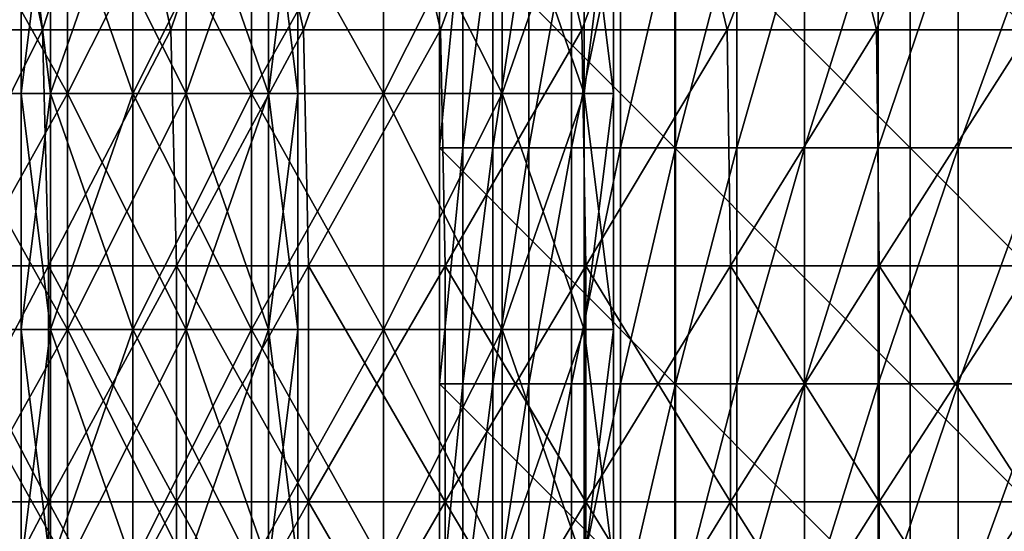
# Model space of a CAD drawing. Header units: inches. Extents: x -4.75 to 4.5, y 0 to 1.88.
# Tile 70 of 256: x -3.01 to -2.68, y 0.99 to 1.17. Entities that reach past the tile are written whole.
import ezdxf

# ---------------------------------------------------------------- set-up
doc = ezdxf.new("R2010")
doc.units = ezdxf.units.IN
doc.header["$LTSCALE"] = 101.851852
doc.header["$MEASUREMENT"] = 0
for name, color, linetype in [('11', 7, 'CONTINUOUS'), ('12', 7, 'CONTINUOUS'), ('20', 7, 'CONTINUOUS'), ('69', 7, 'CONTINUOUS'), ('70', 7, 'CONTINUOUS'), ('71', 7, 'CONTINUOUS'), ('72', 7, 'CONTINUOUS')]:
    doc.layers.add(name, color=color, linetype=linetype)

msp = doc.modelspace()

# ---------------------------------------------------------------- linework, layer by layer
at = {"layer": '11', "color": 13, "linetype": 'Continuous', "true_color": 0xd67263}
for points in [[(-2.86016, 1.12298, 0.32886), (-2.86812, 1.12298, 0.25), (-2.86016, 1.20306, 0.32886), (-2.86016, 1.12298, 0.32886)], [(-2.86812, 1.12298, 0.25), (-2.86812, 1.20306, 0.25), (-2.86016, 1.20306, 0.32886), (-2.86812, 1.12298, 0.25)], [(-2.85002, 1.12298, 0.40747), (-2.86016, 1.12298, 0.32886), (-2.85002, 1.20306, 0.40747), (-2.85002, 1.12298, 0.40747)], [(-2.85002, 1.20306, 0.40747), (-2.86016, 1.12298, 0.32886), (-2.86016, 1.20306, 0.32886), (-2.85002, 1.20306, 0.40747)], [(-2.83772, 1.12298, 0.48578), (-2.85002, 1.12298, 0.40747), (-2.83772, 1.20306, 0.48578), (-2.83772, 1.12298, 0.48578)], [(-2.83772, 1.20306, 0.48578), (-2.85002, 1.12298, 0.40747), (-2.85002, 1.20306, 0.40747), (-2.83772, 1.20306, 0.48578)], [(-2.82327, 1.12298, 0.56371), (-2.83772, 1.12298, 0.48578), (-2.82327, 1.20306, 0.56371), (-2.82327, 1.12298, 0.56371)], [(-2.82327, 1.20306, 0.56371), (-2.83772, 1.12298, 0.48578), (-2.83772, 1.20306, 0.48578), (-2.82327, 1.20306, 0.56371)], [(-2.80668, 1.12298, 0.64122), (-2.82327, 1.12298, 0.56371), (-2.80668, 1.20306, 0.64122), (-2.80668, 1.12298, 0.64122)], [(-2.80668, 1.20306, 0.64122), (-2.82327, 1.12298, 0.56371), (-2.82327, 1.20306, 0.56371), (-2.80668, 1.20306, 0.64122)], [(-2.78797, 1.12298, 0.71824), (-2.80668, 1.12298, 0.64122), (-2.78797, 1.20306, 0.71824), (-2.78797, 1.12298, 0.71824)], [(-2.78797, 1.20306, 0.71824), (-2.80668, 1.12298, 0.64122), (-2.80668, 1.20306, 0.64122), (-2.78797, 1.20306, 0.71824)], [(-2.76714, 1.12298, 0.79472), (-2.78797, 1.12298, 0.71824), (-2.76714, 1.20306, 0.79472), (-2.76714, 1.12298, 0.79472)], [(-2.76714, 1.20306, 0.79472), (-2.78797, 1.12298, 0.71824), (-2.78797, 1.20306, 0.71824), (-2.76714, 1.20306, 0.79472)], [(-2.74421, 1.12298, 0.87059), (-2.76714, 1.12298, 0.79472), (-2.74421, 1.20306, 0.87059), (-2.74421, 1.12298, 0.87059)], [(-2.74421, 1.20306, 0.87059), (-2.76714, 1.12298, 0.79472), (-2.76714, 1.20306, 0.79472), (-2.74421, 1.20306, 0.87059)], [(-2.71921, 1.12298, 0.94581), (-2.74421, 1.12298, 0.87059), (-2.71921, 1.20306, 0.94581), (-2.71921, 1.12298, 0.94581)], [(-2.71921, 1.20306, 0.94581), (-2.74421, 1.12298, 0.87059), (-2.74421, 1.20306, 0.87059), (-2.71921, 1.20306, 0.94581)], [(-2.69214, 1.12298, 1.0203), (-2.71921, 1.12298, 0.94581), (-2.69214, 1.20306, 1.0203), (-2.69214, 1.12298, 1.0203)], [(-2.69214, 1.20306, 1.0203), (-2.71921, 1.12298, 0.94581), (-2.71921, 1.20306, 0.94581), (-2.69214, 1.20306, 1.0203)], [(-2.66303, 1.12298, 1.09403), (-2.69214, 1.12298, 1.0203), (-2.66303, 1.20306, 1.09403), (-2.66303, 1.12298, 1.09403)], [(-2.66303, 1.20306, 1.09403), (-2.69214, 1.12298, 1.0203), (-2.69214, 1.20306, 1.0203), (-2.66303, 1.20306, 1.09403)], [(-2.86016, 1.0429, 0.32886), (-2.86812, 1.0429, 0.25), (-2.86016, 1.12298, 0.32886), (-2.86016, 1.0429, 0.32886)], [(-2.86812, 1.0429, 0.25), (-2.86812, 1.12298, 0.25), (-2.86016, 1.12298, 0.32886), (-2.86812, 1.0429, 0.25)], [(-2.85002, 1.0429, 0.40747), (-2.86016, 1.0429, 0.32886), (-2.85002, 1.12298, 0.40747), (-2.85002, 1.0429, 0.40747)], [(-2.85002, 1.12298, 0.40747), (-2.86016, 1.0429, 0.32886), (-2.86016, 1.12298, 0.32886), (-2.85002, 1.12298, 0.40747)], [(-2.83772, 1.0429, 0.48578), (-2.85002, 1.0429, 0.40747), (-2.83772, 1.12298, 0.48578), (-2.83772, 1.0429, 0.48578)], [(-2.83772, 1.12298, 0.48578), (-2.85002, 1.0429, 0.40747), (-2.85002, 1.12298, 0.40747), (-2.83772, 1.12298, 0.48578)], [(-2.82327, 1.0429, 0.56371), (-2.83772, 1.0429, 0.48578), (-2.82327, 1.12298, 0.56371), (-2.82327, 1.0429, 0.56371)], [(-2.82327, 1.12298, 0.56371), (-2.83772, 1.0429, 0.48578), (-2.83772, 1.12298, 0.48578), (-2.82327, 1.12298, 0.56371)], [(-2.80668, 1.0429, 0.64122), (-2.82327, 1.0429, 0.56371), (-2.80668, 1.12298, 0.64122), (-2.80668, 1.0429, 0.64122)], [(-2.80668, 1.12298, 0.64122), (-2.82327, 1.0429, 0.56371), (-2.82327, 1.12298, 0.56371), (-2.80668, 1.12298, 0.64122)], [(-2.78797, 1.0429, 0.71824), (-2.80668, 1.0429, 0.64122), (-2.78797, 1.12298, 0.71824), (-2.78797, 1.0429, 0.71824)], [(-2.78797, 1.12298, 0.71824), (-2.80668, 1.0429, 0.64122), (-2.80668, 1.12298, 0.64122), (-2.78797, 1.12298, 0.71824)], [(-2.76714, 1.0429, 0.79472), (-2.78797, 1.0429, 0.71824), (-2.76714, 1.12298, 0.79472), (-2.76714, 1.0429, 0.79472)], [(-2.76714, 1.12298, 0.79472), (-2.78797, 1.0429, 0.71824), (-2.78797, 1.12298, 0.71824), (-2.76714, 1.12298, 0.79472)], [(-2.74421, 1.0429, 0.87059), (-2.76714, 1.0429, 0.79472), (-2.74421, 1.12298, 0.87059), (-2.74421, 1.0429, 0.87059)], [(-2.74421, 1.12298, 0.87059), (-2.76714, 1.0429, 0.79472), (-2.76714, 1.12298, 0.79472), (-2.74421, 1.12298, 0.87059)], [(-2.71921, 1.0429, 0.94581), (-2.74421, 1.0429, 0.87059), (-2.71921, 1.12298, 0.94581), (-2.71921, 1.0429, 0.94581)], [(-2.71921, 1.12298, 0.94581), (-2.74421, 1.0429, 0.87059), (-2.74421, 1.12298, 0.87059), (-2.71921, 1.12298, 0.94581)], [(-2.69214, 1.0429, 1.0203), (-2.71921, 1.0429, 0.94581), (-2.69214, 1.12298, 1.0203), (-2.69214, 1.0429, 1.0203)], [(-2.69214, 1.12298, 1.0203), (-2.71921, 1.0429, 0.94581), (-2.71921, 1.12298, 0.94581), (-2.69214, 1.12298, 1.0203)], [(-2.66303, 1.0429, 1.09403), (-2.69214, 1.0429, 1.0203), (-2.66303, 1.12298, 1.09403), (-2.66303, 1.0429, 1.09403)], [(-2.66303, 1.12298, 1.09403), (-2.69214, 1.0429, 1.0203), (-2.69214, 1.12298, 1.0203), (-2.66303, 1.12298, 1.09403)], [(-2.86016, 0.96282, 0.32886), (-2.86812, 0.96282, 0.25), (-2.86016, 1.0429, 0.32886), (-2.86016, 0.96282, 0.32886)], [(-2.86812, 0.96282, 0.25), (-2.86812, 1.0429, 0.25), (-2.86016, 1.0429, 0.32886), (-2.86812, 0.96282, 0.25)], [(-2.85002, 0.96282, 0.40747), (-2.86016, 0.96282, 0.32886), (-2.85002, 1.0429, 0.40747), (-2.85002, 0.96282, 0.40747)], [(-2.85002, 1.0429, 0.40747), (-2.86016, 0.96282, 0.32886), (-2.86016, 1.0429, 0.32886), (-2.85002, 1.0429, 0.40747)], [(-2.83772, 0.96282, 0.48578), (-2.85002, 0.96282, 0.40747), (-2.83772, 1.0429, 0.48578), (-2.83772, 0.96282, 0.48578)], [(-2.83772, 1.0429, 0.48578), (-2.85002, 0.96282, 0.40747), (-2.85002, 1.0429, 0.40747), (-2.83772, 1.0429, 0.48578)], [(-2.82327, 0.96282, 0.56371), (-2.83772, 0.96282, 0.48578), (-2.82327, 1.0429, 0.56371), (-2.82327, 0.96282, 0.56371)], [(-2.82327, 1.0429, 0.56371), (-2.83772, 0.96282, 0.48578), (-2.83772, 1.0429, 0.48578), (-2.82327, 1.0429, 0.56371)], [(-2.80668, 0.96282, 0.64122), (-2.82327, 0.96282, 0.56371), (-2.80668, 1.0429, 0.64122), (-2.80668, 0.96282, 0.64122)], [(-2.80668, 1.0429, 0.64122), (-2.82327, 0.96282, 0.56371), (-2.82327, 1.0429, 0.56371), (-2.80668, 1.0429, 0.64122)], [(-2.78797, 0.96282, 0.71824), (-2.80668, 0.96282, 0.64122), (-2.78797, 1.0429, 0.71824), (-2.78797, 0.96282, 0.71824)], [(-2.78797, 1.0429, 0.71824), (-2.80668, 0.96282, 0.64122), (-2.80668, 1.0429, 0.64122), (-2.78797, 1.0429, 0.71824)], [(-2.76714, 0.96282, 0.79472), (-2.78797, 0.96282, 0.71824), (-2.76714, 1.0429, 0.79472), (-2.76714, 0.96282, 0.79472)], [(-2.76714, 1.0429, 0.79472), (-2.78797, 0.96282, 0.71824), (-2.78797, 1.0429, 0.71824), (-2.76714, 1.0429, 0.79472)], [(-2.74421, 0.96282, 0.87059), (-2.76714, 0.96282, 0.79472), (-2.74421, 1.0429, 0.87059), (-2.74421, 0.96282, 0.87059)], [(-2.74421, 1.0429, 0.87059), (-2.76714, 0.96282, 0.79472), (-2.76714, 1.0429, 0.79472), (-2.74421, 1.0429, 0.87059)], [(-2.71921, 0.96282, 0.94581), (-2.74421, 0.96282, 0.87059), (-2.71921, 1.0429, 0.94581), (-2.71921, 0.96282, 0.94581)], [(-2.71921, 1.0429, 0.94581), (-2.74421, 0.96282, 0.87059), (-2.74421, 1.0429, 0.87059), (-2.71921, 1.0429, 0.94581)], [(-2.69214, 0.96282, 1.0203), (-2.71921, 0.96282, 0.94581), (-2.69214, 1.0429, 1.0203), (-2.69214, 0.96282, 1.0203)], [(-2.69214, 1.0429, 1.0203), (-2.71921, 0.96282, 0.94581), (-2.71921, 1.0429, 0.94581), (-2.69214, 1.0429, 1.0203)], [(-2.66303, 0.96282, 1.09403), (-2.69214, 0.96282, 1.0203), (-2.66303, 1.0429, 1.09403), (-2.66303, 0.96282, 1.09403)], [(-2.66303, 1.0429, 1.09403), (-2.69214, 0.96282, 1.0203), (-2.69214, 1.0429, 1.0203), (-2.66303, 1.0429, 1.09403)]]:
    msp.add_3dface(points, dxfattribs=at)
at = {"layer": '12', "color": 13, "linetype": 'Continuous', "true_color": 0xd67263}
for points in [[(-3.01974, 1.2431, 1.89012), (-3.04488, 1.16302, 1.84936), (-3.00282, 1.16302, 1.91689), (-3.01974, 1.2431, 1.89012)], [(-3.00282, 1.16302, -1.91689), (-3.04488, 1.16302, -1.84935), (-3.01975, 1.2431, -1.89011), (-3.00282, 1.16302, -1.91689)], [(-3.00282, 1.16302, -1.91689), (-3.01975, 1.2431, -1.89011), (-2.97669, 1.2431, -1.95722), (-3.00282, 1.16302, -1.91689)], [(-2.97668, 1.2431, 1.95723), (-3.01974, 1.2431, 1.89012), (-3.00282, 1.16302, 1.91689), (-2.97668, 1.2431, 1.95723)], [(-2.97668, 1.2431, 1.95723), (-3.00282, 1.16302, 1.91689), (-2.95926, 1.16302, 1.98348), (-2.97668, 1.2431, 1.95723)], [(-2.95927, 1.16302, -1.98347), (-3.00282, 1.16302, -1.91689), (-2.97669, 1.2431, -1.95722), (-2.95927, 1.16302, -1.98347)], [(-2.95927, 1.16302, -1.98347), (-2.97669, 1.2431, -1.95722), (-2.93214, 1.2431, -2.02335), (-2.95927, 1.16302, -1.98347)], [(-2.93214, 1.2431, 2.02336), (-2.97668, 1.2431, 1.95723), (-2.95926, 1.16302, 1.98348), (-2.93214, 1.2431, 2.02336)], [(-2.91423, 1.16302, -2.04906), (-2.95927, 1.16302, -1.98347), (-2.93214, 1.2431, -2.02335), (-2.91423, 1.16302, -2.04906)], [(-2.93214, 1.2431, 2.02336), (-2.95926, 1.16302, 1.98348), (-2.91423, 1.16302, 2.04907), (-2.93214, 1.2431, 2.02336)], [(-2.88612, 1.2431, 2.08847), (-2.93214, 1.2431, 2.02336), (-2.91423, 1.16302, 2.04907), (-2.88612, 1.2431, 2.08847)], [(-2.91423, 1.16302, -2.04906), (-2.93214, 1.2431, -2.02335), (-2.88613, 1.2431, -2.08846), (-2.91423, 1.16302, -2.04906)], [(-2.88612, 1.2431, 2.08847), (-2.91423, 1.16302, 2.04907), (-2.86774, 1.16302, 2.11364), (-2.88612, 1.2431, 2.08847)], [(-2.86774, 1.16302, -2.11363), (-2.91423, 1.16302, -2.04906), (-2.88613, 1.2431, -2.08846), (-2.86774, 1.16302, -2.11363)], [(-2.86774, 1.16302, -2.11363), (-2.88613, 1.2431, -2.08846), (-2.83866, 1.2431, -2.15253), (-2.86774, 1.16302, -2.11363)], [(-2.83866, 1.2431, 2.15254), (-2.88612, 1.2431, 2.08847), (-2.86774, 1.16302, 2.11364), (-2.83866, 1.2431, 2.15254)], [(-2.83866, 1.2431, 2.15254), (-2.86774, 1.16302, 2.11364), (-2.81982, 1.16302, 2.17716), (-2.83866, 1.2431, 2.15254)], [(-2.81983, 1.16302, -2.17715), (-2.86774, 1.16302, -2.11363), (-2.83866, 1.2431, -2.15253), (-2.81983, 1.16302, -2.17715)], [(-2.78977, 1.2431, 2.21553), (-2.83866, 1.2431, 2.15254), (-2.81982, 1.16302, 2.17716), (-2.78977, 1.2431, 2.21553)], [(-2.81983, 1.16302, -2.17715), (-2.83866, 1.2431, -2.15253), (-2.78978, 1.2431, -2.21552), (-2.81983, 1.16302, -2.17715)], [(-2.7705, 1.16302, -2.23958), (-2.81983, 1.16302, -2.17715), (-2.78978, 1.2431, -2.21552), (-2.7705, 1.16302, -2.23958)], [(-2.78977, 1.2431, 2.21553), (-2.81982, 1.16302, 2.17716), (-2.7705, 1.16302, 2.23959), (-2.78977, 1.2431, 2.21553)], [(-2.7705, 1.16302, -2.23958), (-2.78978, 1.2431, -2.21552), (-2.7395, 1.2431, -2.2774), (-2.7705, 1.16302, -2.23958)], [(-2.73949, 1.2431, 2.27741), (-2.78977, 1.2431, 2.21553), (-2.7705, 1.16302, 2.23959), (-2.73949, 1.2431, 2.27741)], [(-2.73949, 1.2431, 2.27741), (-2.7705, 1.16302, 2.23959), (-2.71979, 1.16302, 2.3009), (-2.73949, 1.2431, 2.27741)], [(-2.7198, 1.16302, -2.30089), (-2.7705, 1.16302, -2.23958), (-2.7395, 1.2431, -2.2774), (-2.7198, 1.16302, -2.30089)], [(-2.7198, 1.16302, -2.30089), (-2.7395, 1.2431, -2.2774), (-2.68784, 1.2431, -2.33814), (-2.7198, 1.16302, -2.30089)], [(-2.68783, 1.2431, 2.33815), (-2.73949, 1.2431, 2.27741), (-2.71979, 1.16302, 2.3009), (-2.68783, 1.2431, 2.33815)], [(-2.66773, 1.16302, -2.36106), (-2.7198, 1.16302, -2.30089), (-2.68784, 1.2431, -2.33814), (-2.66773, 1.16302, -2.36106)], [(-2.68783, 1.2431, 2.33815), (-2.71979, 1.16302, 2.3009), (-2.66773, 1.16302, 2.36106), (-2.68783, 1.2431, 2.33815)], [(-2.66773, 1.16302, -2.36106), (-2.68784, 1.2431, -2.33814), (-2.63484, 1.2431, -2.39771), (-2.66773, 1.16302, -2.36106)], [(-2.63483, 1.2431, 2.39772), (-2.68783, 1.2431, 2.33815), (-2.66773, 1.16302, 2.36106), (-2.63483, 1.2431, 2.39772)], [(-3.04488, 1.16302, 1.84936), (-3.04268, 1.08294, 1.85296), (-3.00282, 1.16302, 1.91689), (-3.04488, 1.16302, 1.84936)], [(-3.00282, 1.16302, -1.91689), (-3.04268, 1.08294, -1.85296), (-3.04488, 1.16302, -1.84935), (-3.00282, 1.16302, -1.91689)], [(-3.04268, 1.08294, 1.85296), (-3.00076, 1.08294, 1.92011), (-3.00282, 1.16302, 1.91689), (-3.04268, 1.08294, 1.85296)], [(-3.00076, 1.08294, -1.92011), (-3.04268, 1.08294, -1.85296), (-3.00282, 1.16302, -1.91689), (-3.00076, 1.08294, -1.92011)], [(-3.00282, 1.16302, 1.91689), (-3.00076, 1.08294, 1.92011), (-2.95926, 1.16302, 1.98348), (-3.00282, 1.16302, 1.91689)], [(-2.95927, 1.16302, -1.98347), (-3.00076, 1.08294, -1.92011), (-3.00282, 1.16302, -1.91689), (-2.95927, 1.16302, -1.98347)], [(-3.00076, 1.08294, 1.92011), (-2.95736, 1.08294, 1.98632), (-2.95926, 1.16302, 1.98348), (-3.00076, 1.08294, 1.92011)], [(-2.95736, 1.08294, -1.98632), (-3.00076, 1.08294, -1.92011), (-2.95927, 1.16302, -1.98347), (-2.95736, 1.08294, -1.98632)], [(-2.91423, 1.16302, -2.04906), (-2.95736, 1.08294, -1.98632), (-2.95927, 1.16302, -1.98347), (-2.91423, 1.16302, -2.04906)], [(-2.95926, 1.16302, 1.98348), (-2.95736, 1.08294, 1.98632), (-2.91423, 1.16302, 2.04907), (-2.95926, 1.16302, 1.98348)], [(-2.95736, 1.08294, 1.98632), (-2.91249, 1.08294, 2.05154), (-2.91423, 1.16302, 2.04907), (-2.95736, 1.08294, 1.98632)], [(-2.91249, 1.08294, -2.05154), (-2.95736, 1.08294, -1.98632), (-2.91423, 1.16302, -2.04906), (-2.91249, 1.08294, -2.05154)], [(-2.91423, 1.16302, 2.04907), (-2.91249, 1.08294, 2.05154), (-2.86774, 1.16302, 2.11364), (-2.91423, 1.16302, 2.04907)], [(-2.86774, 1.16302, -2.11363), (-2.91249, 1.08294, -2.05154), (-2.91423, 1.16302, -2.04906), (-2.86774, 1.16302, -2.11363)], [(-2.91249, 1.08294, 2.05154), (-2.86619, 1.08294, 2.11575), (-2.86774, 1.16302, 2.11364), (-2.91249, 1.08294, 2.05154)], [(-2.86619, 1.08294, -2.11575), (-2.91249, 1.08294, -2.05154), (-2.86774, 1.16302, -2.11363), (-2.86619, 1.08294, -2.11575)], [(-2.86774, 1.16302, 2.11364), (-2.86619, 1.08294, 2.11575), (-2.81982, 1.16302, 2.17716), (-2.86774, 1.16302, 2.11364)], [(-2.81983, 1.16302, -2.17715), (-2.86619, 1.08294, -2.11575), (-2.86774, 1.16302, -2.11363), (-2.81983, 1.16302, -2.17715)], [(-2.86619, 1.08294, 2.11575), (-2.81847, 1.08294, 2.17891), (-2.81982, 1.16302, 2.17716), (-2.86619, 1.08294, 2.11575)], [(-2.81847, 1.08294, -2.17891), (-2.86619, 1.08294, -2.11575), (-2.81983, 1.16302, -2.17715), (-2.81847, 1.08294, -2.17891)], [(-2.7705, 1.16302, -2.23958), (-2.81847, 1.08294, -2.17891), (-2.81983, 1.16302, -2.17715), (-2.7705, 1.16302, -2.23958)], [(-2.81982, 1.16302, 2.17716), (-2.81847, 1.08294, 2.17891), (-2.7705, 1.16302, 2.23959), (-2.81982, 1.16302, 2.17716)], [(-2.81847, 1.08294, 2.17891), (-2.76936, 1.08294, 2.241), (-2.7705, 1.16302, 2.23959), (-2.81847, 1.08294, 2.17891)], [(-2.76936, 1.08294, -2.241), (-2.81847, 1.08294, -2.17891), (-2.7705, 1.16302, -2.23958), (-2.76936, 1.08294, -2.241)], [(-2.7705, 1.16302, 2.23959), (-2.76936, 1.08294, 2.241), (-2.71979, 1.16302, 2.3009), (-2.7705, 1.16302, 2.23959)], [(-2.7198, 1.16302, -2.30089), (-2.76936, 1.08294, -2.241), (-2.7705, 1.16302, -2.23958), (-2.7198, 1.16302, -2.30089)], [(-2.76936, 1.08294, 2.241), (-2.71888, 1.08294, 2.30198), (-2.71979, 1.16302, 2.3009), (-2.76936, 1.08294, 2.241)], [(-2.71888, 1.08294, -2.30198), (-2.76936, 1.08294, -2.241), (-2.7198, 1.16302, -2.30089), (-2.71888, 1.08294, -2.30198)], [(-2.66773, 1.16302, -2.36106), (-2.71888, 1.08294, -2.30198), (-2.7198, 1.16302, -2.30089), (-2.66773, 1.16302, -2.36106)], [(-2.71979, 1.16302, 2.3009), (-2.71888, 1.08294, 2.30198), (-2.66773, 1.16302, 2.36106), (-2.71979, 1.16302, 2.3009)], [(-2.71888, 1.08294, 2.30198), (-2.66706, 1.08294, 2.36182), (-2.66773, 1.16302, 2.36106), (-2.71888, 1.08294, 2.30198)], [(-2.66706, 1.08294, -2.36182), (-2.71888, 1.08294, -2.30198), (-2.66773, 1.16302, -2.36106), (-2.66706, 1.08294, -2.36182)], [(-3.00076, 1.08294, 1.92011), (-3.04268, 1.08294, 1.85296), (-3.00076, 1.00286, 1.92011), (-3.00076, 1.08294, 1.92011)], [(-3.00076, 1.00286, 1.92011), (-3.04268, 1.08294, 1.85296), (-3.04268, 1.00286, 1.85296), (-3.00076, 1.00286, 1.92011)], [(-3.00076, 1.00286, -1.92011), (-3.04268, 1.00286, -1.85296), (-3.00076, 1.08294, -1.92011), (-3.00076, 1.00286, -1.92011)], [(-3.00076, 1.08294, -1.92011), (-3.04268, 1.00286, -1.85296), (-3.04268, 1.08294, -1.85296), (-3.00076, 1.08294, -1.92011)], [(-2.95736, 1.08294, 1.98632), (-3.00076, 1.08294, 1.92011), (-2.95736, 1.00286, 1.98632), (-2.95736, 1.08294, 1.98632)], [(-2.95736, 1.00286, 1.98632), (-3.00076, 1.08294, 1.92011), (-3.00076, 1.00286, 1.92011), (-2.95736, 1.00286, 1.98632)], [(-2.95736, 1.00286, -1.98632), (-3.00076, 1.00286, -1.92011), (-2.95736, 1.08294, -1.98632), (-2.95736, 1.00286, -1.98632)], [(-2.95736, 1.08294, -1.98632), (-3.00076, 1.00286, -1.92011), (-3.00076, 1.08294, -1.92011), (-2.95736, 1.08294, -1.98632)], [(-2.91249, 1.08294, 2.05154), (-2.95736, 1.08294, 1.98632), (-2.91249, 1.00286, 2.05154), (-2.91249, 1.08294, 2.05154)], [(-2.91249, 1.00286, 2.05154), (-2.95736, 1.08294, 1.98632), (-2.95736, 1.00286, 1.98632), (-2.91249, 1.00286, 2.05154)], [(-2.91249, 1.00286, -2.05154), (-2.95736, 1.00286, -1.98632), (-2.91249, 1.08294, -2.05154), (-2.91249, 1.00286, -2.05154)], [(-2.91249, 1.08294, -2.05154), (-2.95736, 1.00286, -1.98632), (-2.95736, 1.08294, -1.98632), (-2.91249, 1.08294, -2.05154)], [(-2.86619, 1.08294, 2.11575), (-2.91249, 1.08294, 2.05154), (-2.86619, 1.00286, 2.11575), (-2.86619, 1.08294, 2.11575)], [(-2.86619, 1.00286, 2.11575), (-2.91249, 1.08294, 2.05154), (-2.91249, 1.00286, 2.05154), (-2.86619, 1.00286, 2.11575)], [(-2.86619, 1.00286, -2.11575), (-2.91249, 1.00286, -2.05154), (-2.86619, 1.08294, -2.11575), (-2.86619, 1.00286, -2.11575)], [(-2.86619, 1.08294, -2.11575), (-2.91249, 1.00286, -2.05154), (-2.91249, 1.08294, -2.05154), (-2.86619, 1.08294, -2.11575)], [(-2.81847, 1.08294, 2.17891), (-2.86619, 1.08294, 2.11575), (-2.81847, 1.00286, 2.17891), (-2.81847, 1.08294, 2.17891)], [(-2.81847, 1.00286, 2.17891), (-2.86619, 1.08294, 2.11575), (-2.86619, 1.00286, 2.11575), (-2.81847, 1.00286, 2.17891)], [(-2.81847, 1.00286, -2.17891), (-2.86619, 1.00286, -2.11575), (-2.81847, 1.08294, -2.17891), (-2.81847, 1.00286, -2.17891)], [(-2.81847, 1.08294, -2.17891), (-2.86619, 1.00286, -2.11575), (-2.86619, 1.08294, -2.11575), (-2.81847, 1.08294, -2.17891)], [(-2.76936, 1.08294, 2.241), (-2.81847, 1.08294, 2.17891), (-2.76936, 1.00286, 2.241), (-2.76936, 1.08294, 2.241)], [(-2.76936, 1.00286, 2.241), (-2.81847, 1.08294, 2.17891), (-2.81847, 1.00286, 2.17891), (-2.76936, 1.00286, 2.241)], [(-2.76936, 1.00286, -2.241), (-2.81847, 1.00286, -2.17891), (-2.76936, 1.08294, -2.241), (-2.76936, 1.00286, -2.241)], [(-2.76936, 1.08294, -2.241), (-2.81847, 1.00286, -2.17891), (-2.81847, 1.08294, -2.17891), (-2.76936, 1.08294, -2.241)], [(-2.71888, 1.08294, 2.30198), (-2.76936, 1.08294, 2.241), (-2.71888, 1.00286, 2.30198), (-2.71888, 1.08294, 2.30198)], [(-2.71888, 1.00286, 2.30198), (-2.76936, 1.08294, 2.241), (-2.76936, 1.00286, 2.241), (-2.71888, 1.00286, 2.30198)], [(-2.71888, 1.00286, -2.30198), (-2.76936, 1.00286, -2.241), (-2.71888, 1.08294, -2.30198), (-2.71888, 1.00286, -2.30198)], [(-2.71888, 1.08294, -2.30198), (-2.76936, 1.00286, -2.241), (-2.76936, 1.08294, -2.241), (-2.71888, 1.08294, -2.30198)], [(-2.66706, 1.08294, 2.36182), (-2.71888, 1.08294, 2.30198), (-2.66706, 1.00286, 2.36182), (-2.66706, 1.08294, 2.36182)], [(-2.66706, 1.00286, 2.36182), (-2.71888, 1.08294, 2.30198), (-2.71888, 1.00286, 2.30198), (-2.66706, 1.00286, 2.36182)], [(-2.66706, 1.00286, -2.36182), (-2.71888, 1.00286, -2.30198), (-2.66706, 1.08294, -2.36182), (-2.66706, 1.00286, -2.36182)], [(-2.66706, 1.08294, -2.36182), (-2.71888, 1.00286, -2.30198), (-2.71888, 1.08294, -2.30198), (-2.66706, 1.08294, -2.36182)], [(-3.00076, 1.00286, 1.92011), (-3.04268, 1.00286, 1.85296), (-3.00076, 0.92278, 1.92011), (-3.00076, 1.00286, 1.92011)], [(-3.00076, 0.92278, 1.92011), (-3.04268, 1.00286, 1.85296), (-3.04268, 0.92278, 1.85296), (-3.00076, 0.92278, 1.92011)], [(-3.00076, 0.92278, -1.92011), (-3.04268, 0.92278, -1.85296), (-3.00076, 1.00286, -1.92011), (-3.00076, 0.92278, -1.92011)], [(-3.00076, 1.00286, -1.92011), (-3.04268, 0.92278, -1.85296), (-3.04268, 1.00286, -1.85296), (-3.00076, 1.00286, -1.92011)], [(-2.95736, 1.00286, 1.98632), (-3.00076, 1.00286, 1.92011), (-2.95736, 0.92278, 1.98632), (-2.95736, 1.00286, 1.98632)], [(-2.95736, 0.92278, 1.98632), (-3.00076, 1.00286, 1.92011), (-3.00076, 0.92278, 1.92011), (-2.95736, 0.92278, 1.98632)], [(-2.95736, 0.92278, -1.98632), (-3.00076, 0.92278, -1.92011), (-2.95736, 1.00286, -1.98632), (-2.95736, 0.92278, -1.98632)], [(-2.95736, 1.00286, -1.98632), (-3.00076, 0.92278, -1.92011), (-3.00076, 1.00286, -1.92011), (-2.95736, 1.00286, -1.98632)], [(-2.91249, 1.00286, 2.05154), (-2.95736, 1.00286, 1.98632), (-2.91249, 0.92278, 2.05154), (-2.91249, 1.00286, 2.05154)], [(-2.91249, 0.92278, 2.05154), (-2.95736, 1.00286, 1.98632), (-2.95736, 0.92278, 1.98632), (-2.91249, 0.92278, 2.05154)], [(-2.91249, 0.92278, -2.05154), (-2.95736, 0.92278, -1.98632), (-2.91249, 1.00286, -2.05154), (-2.91249, 0.92278, -2.05154)], [(-2.91249, 1.00286, -2.05154), (-2.95736, 0.92278, -1.98632), (-2.95736, 1.00286, -1.98632), (-2.91249, 1.00286, -2.05154)], [(-2.86619, 1.00286, 2.11575), (-2.91249, 1.00286, 2.05154), (-2.86619, 0.92278, 2.11575), (-2.86619, 1.00286, 2.11575)], [(-2.86619, 0.92278, 2.11575), (-2.91249, 1.00286, 2.05154), (-2.91249, 0.92278, 2.05154), (-2.86619, 0.92278, 2.11575)], [(-2.86619, 0.92278, -2.11575), (-2.91249, 0.92278, -2.05154), (-2.86619, 1.00286, -2.11575), (-2.86619, 0.92278, -2.11575)], [(-2.86619, 1.00286, -2.11575), (-2.91249, 0.92278, -2.05154), (-2.91249, 1.00286, -2.05154), (-2.86619, 1.00286, -2.11575)], [(-2.81847, 1.00286, 2.17891), (-2.86619, 1.00286, 2.11575), (-2.81847, 0.92278, 2.17891), (-2.81847, 1.00286, 2.17891)], [(-2.81847, 0.92278, 2.17891), (-2.86619, 1.00286, 2.11575), (-2.86619, 0.92278, 2.11575), (-2.81847, 0.92278, 2.17891)], [(-2.81847, 0.92278, -2.17891), (-2.86619, 0.92278, -2.11575), (-2.81847, 1.00286, -2.17891), (-2.81847, 0.92278, -2.17891)], [(-2.81847, 1.00286, -2.17891), (-2.86619, 0.92278, -2.11575), (-2.86619, 1.00286, -2.11575), (-2.81847, 1.00286, -2.17891)], [(-2.76936, 1.00286, 2.241), (-2.81847, 1.00286, 2.17891), (-2.76936, 0.92278, 2.241), (-2.76936, 1.00286, 2.241)], [(-2.76936, 0.92278, 2.241), (-2.81847, 1.00286, 2.17891), (-2.81847, 0.92278, 2.17891), (-2.76936, 0.92278, 2.241)], [(-2.76936, 0.92278, -2.241), (-2.81847, 0.92278, -2.17891), (-2.76936, 1.00286, -2.241), (-2.76936, 0.92278, -2.241)], [(-2.76936, 1.00286, -2.241), (-2.81847, 0.92278, -2.17891), (-2.81847, 1.00286, -2.17891), (-2.76936, 1.00286, -2.241)], [(-2.71888, 1.00286, 2.30198), (-2.76936, 1.00286, 2.241), (-2.71888, 0.92278, 2.30198), (-2.71888, 1.00286, 2.30198)], [(-2.71888, 0.92278, 2.30198), (-2.76936, 1.00286, 2.241), (-2.76936, 0.92278, 2.241), (-2.71888, 0.92278, 2.30198)], [(-2.71888, 0.92278, -2.30198), (-2.76936, 0.92278, -2.241), (-2.71888, 1.00286, -2.30198), (-2.71888, 0.92278, -2.30198)], [(-2.71888, 1.00286, -2.30198), (-2.76936, 0.92278, -2.241), (-2.76936, 1.00286, -2.241), (-2.71888, 1.00286, -2.30198)], [(-2.66706, 1.00286, 2.36182), (-2.71888, 1.00286, 2.30198), (-2.66706, 0.92278, 2.36182), (-2.66706, 1.00286, 2.36182)], [(-2.66706, 0.92278, 2.36182), (-2.71888, 1.00286, 2.30198), (-2.71888, 0.92278, 2.30198), (-2.66706, 0.92278, 2.36182)], [(-2.66706, 0.92278, -2.36182), (-2.71888, 0.92278, -2.30198), (-2.66706, 1.00286, -2.36182), (-2.66706, 0.92278, -2.36182)], [(-2.66706, 1.00286, -2.36182), (-2.71888, 0.92278, -2.30198), (-2.71888, 1.00286, -2.30198), (-2.66706, 1.00286, -2.36182)]]:
    msp.add_3dface(points, dxfattribs=at)
at = {"layer": '20', "color": 13, "linetype": 'Continuous', "true_color": 0xd67263}
for points in [[(-2.86812, 1.20306, 0.25), (-2.86812, 1.12298, 0.25), (-2.78827, 1.12298, 0.25), (-2.86812, 1.20306, 0.25)], [(-2.86812, 1.20306, 0.25), (-2.78827, 1.12298, 0.25), (-2.78827, 1.20306, 0.25), (-2.86812, 1.20306, 0.25)], [(-2.78827, 1.12298, 0.25), (-2.70842, 1.12298, 0.25), (-2.78827, 1.20306, 0.25), (-2.78827, 1.12298, 0.25)], [(-2.78827, 1.20306, 0.25), (-2.70842, 1.12298, 0.25), (-2.70842, 1.20306, 0.25), (-2.78827, 1.20306, 0.25)], [(-2.70842, 1.12298, 0.25), (-2.62857, 1.12298, 0.25), (-2.70842, 1.20306, 0.25), (-2.70842, 1.12298, 0.25)], [(-2.70842, 1.20306, 0.25), (-2.62857, 1.12298, 0.25), (-2.62857, 1.20306, 0.25), (-2.70842, 1.20306, 0.25)], [(-2.86812, 1.12298, 0.25), (-2.86812, 1.0429, 0.25), (-2.78827, 1.0429, 0.25), (-2.86812, 1.12298, 0.25)], [(-2.86812, 1.12298, 0.25), (-2.78827, 1.0429, 0.25), (-2.78827, 1.12298, 0.25), (-2.86812, 1.12298, 0.25)], [(-2.78827, 1.0429, 0.25), (-2.70842, 1.0429, 0.25), (-2.78827, 1.12298, 0.25), (-2.78827, 1.0429, 0.25)], [(-2.78827, 1.12298, 0.25), (-2.70842, 1.0429, 0.25), (-2.70842, 1.12298, 0.25), (-2.78827, 1.12298, 0.25)], [(-2.70842, 1.0429, 0.25), (-2.62857, 1.0429, 0.25), (-2.70842, 1.12298, 0.25), (-2.70842, 1.0429, 0.25)], [(-2.70842, 1.12298, 0.25), (-2.62857, 1.0429, 0.25), (-2.62857, 1.12298, 0.25), (-2.70842, 1.12298, 0.25)], [(-2.86812, 1.0429, 0.25), (-2.86812, 0.96282, 0.25), (-2.78827, 0.96282, 0.25), (-2.86812, 1.0429, 0.25)], [(-2.86812, 1.0429, 0.25), (-2.78827, 0.96282, 0.25), (-2.78827, 1.0429, 0.25), (-2.86812, 1.0429, 0.25)], [(-2.78827, 0.96282, 0.25), (-2.70842, 0.96282, 0.25), (-2.78827, 1.0429, 0.25), (-2.78827, 0.96282, 0.25)], [(-2.78827, 1.0429, 0.25), (-2.70842, 0.96282, 0.25), (-2.70842, 1.0429, 0.25), (-2.78827, 1.0429, 0.25)], [(-2.70842, 0.96282, 0.25), (-2.62857, 0.96282, 0.25), (-2.70842, 1.0429, 0.25), (-2.70842, 0.96282, 0.25)], [(-2.70842, 1.0429, 0.25), (-2.62857, 0.96282, 0.25), (-2.62857, 1.0429, 0.25), (-2.70842, 1.0429, 0.25)]]:
    msp.add_3dface(points, dxfattribs=at)
at = {"layer": '69', "color": 13, "linetype": 'Continuous', "true_color": 0xd67263}
for points in [[(-3.00004, 1.22148, 1.31311), (-3.00999, 1.22148, 1.35672), (-3.00004, 1.1414, 1.31311), (-3.00004, 1.22148, 1.31311)], [(-3.00004, 1.1414, 1.31311), (-3.00999, 1.22148, 1.35672), (-3.00999, 1.1414, 1.35672), (-3.00004, 1.1414, 1.31311)], [(-2.97215, 1.22148, 1.27814), (-3.00004, 1.22148, 1.31311), (-2.97215, 1.1414, 1.27814), (-2.97215, 1.22148, 1.27814)], [(-2.97215, 1.1414, 1.27814), (-3.00004, 1.22148, 1.31311), (-3.00004, 1.1414, 1.31311), (-2.97215, 1.1414, 1.27814)], [(-2.93185, 1.22148, 1.25874), (-2.97215, 1.22148, 1.27814), (-2.93185, 1.1414, 1.25874), (-2.93185, 1.22148, 1.25874)], [(-2.93185, 1.1414, 1.25874), (-2.97215, 1.22148, 1.27814), (-2.97215, 1.1414, 1.27814), (-2.93185, 1.1414, 1.25874)], [(-2.88712, 1.22148, 1.25874), (-2.93185, 1.22148, 1.25874), (-2.88712, 1.1414, 1.25874), (-2.88712, 1.22148, 1.25874)], [(-2.88712, 1.1414, 1.25874), (-2.93185, 1.22148, 1.25874), (-2.93185, 1.1414, 1.25874), (-2.88712, 1.1414, 1.25874)], [(-2.84683, 1.22148, 1.27814), (-2.88712, 1.22148, 1.25874), (-2.84683, 1.1414, 1.27814), (-2.84683, 1.22148, 1.27814)], [(-2.84683, 1.1414, 1.27814), (-2.88712, 1.22148, 1.25874), (-2.88712, 1.1414, 1.25874), (-2.84683, 1.1414, 1.27814)], [(-2.81894, 1.22148, 1.31311), (-2.84683, 1.22148, 1.27814), (-2.81894, 1.1414, 1.31311), (-2.81894, 1.22148, 1.31311)], [(-2.81894, 1.1414, 1.31311), (-2.84683, 1.22148, 1.27814), (-2.84683, 1.1414, 1.27814), (-2.81894, 1.1414, 1.31311)], [(-2.80899, 1.22148, 1.35672), (-2.81894, 1.22148, 1.31311), (-2.80899, 1.1414, 1.35672), (-2.80899, 1.22148, 1.35672)], [(-2.80899, 1.1414, 1.35672), (-2.81894, 1.22148, 1.31311), (-2.81894, 1.1414, 1.31311), (-2.80899, 1.1414, 1.35672)], [(-3.00004, 1.1414, 1.31311), (-3.00999, 1.1414, 1.35672), (-3.00004, 1.06132, 1.31311), (-3.00004, 1.1414, 1.31311)], [(-3.00004, 1.06132, 1.31311), (-3.00999, 1.1414, 1.35672), (-3.00999, 1.06132, 1.35672), (-3.00004, 1.06132, 1.31311)], [(-2.97215, 1.1414, 1.27814), (-3.00004, 1.1414, 1.31311), (-2.97215, 1.06132, 1.27814), (-2.97215, 1.1414, 1.27814)], [(-2.97215, 1.06132, 1.27814), (-3.00004, 1.1414, 1.31311), (-3.00004, 1.06132, 1.31311), (-2.97215, 1.06132, 1.27814)], [(-2.93185, 1.1414, 1.25874), (-2.97215, 1.1414, 1.27814), (-2.93185, 1.06132, 1.25874), (-2.93185, 1.1414, 1.25874)], [(-2.93185, 1.06132, 1.25874), (-2.97215, 1.1414, 1.27814), (-2.97215, 1.06132, 1.27814), (-2.93185, 1.06132, 1.25874)], [(-2.88712, 1.1414, 1.25874), (-2.93185, 1.1414, 1.25874), (-2.88712, 1.06132, 1.25874), (-2.88712, 1.1414, 1.25874)], [(-2.88712, 1.06132, 1.25874), (-2.93185, 1.1414, 1.25874), (-2.93185, 1.06132, 1.25874), (-2.88712, 1.06132, 1.25874)], [(-2.84683, 1.1414, 1.27814), (-2.88712, 1.1414, 1.25874), (-2.84683, 1.06132, 1.27814), (-2.84683, 1.1414, 1.27814)], [(-2.84683, 1.06132, 1.27814), (-2.88712, 1.1414, 1.25874), (-2.88712, 1.06132, 1.25874), (-2.84683, 1.06132, 1.27814)], [(-2.81894, 1.1414, 1.31311), (-2.84683, 1.1414, 1.27814), (-2.81894, 1.06132, 1.31311), (-2.81894, 1.1414, 1.31311)], [(-2.81894, 1.06132, 1.31311), (-2.84683, 1.1414, 1.27814), (-2.84683, 1.06132, 1.27814), (-2.81894, 1.06132, 1.31311)], [(-2.80899, 1.1414, 1.35672), (-2.81894, 1.1414, 1.31311), (-2.80899, 1.06132, 1.35672), (-2.80899, 1.1414, 1.35672)], [(-2.80899, 1.06132, 1.35672), (-2.81894, 1.1414, 1.31311), (-2.81894, 1.06132, 1.31311), (-2.80899, 1.06132, 1.35672)], [(-3.00004, 1.06132, 1.31311), (-3.00999, 1.06132, 1.35672), (-3.00004, 0.98124, 1.31311), (-3.00004, 1.06132, 1.31311)], [(-3.00004, 0.98124, 1.31311), (-3.00999, 1.06132, 1.35672), (-3.00999, 0.98124, 1.35672), (-3.00004, 0.98124, 1.31311)], [(-2.97215, 1.06132, 1.27814), (-3.00004, 1.06132, 1.31311), (-2.97215, 0.98124, 1.27814), (-2.97215, 1.06132, 1.27814)], [(-2.97215, 0.98124, 1.27814), (-3.00004, 1.06132, 1.31311), (-3.00004, 0.98124, 1.31311), (-2.97215, 0.98124, 1.27814)], [(-2.93185, 1.06132, 1.25874), (-2.97215, 1.06132, 1.27814), (-2.93185, 0.98124, 1.25874), (-2.93185, 1.06132, 1.25874)], [(-2.93185, 0.98124, 1.25874), (-2.97215, 1.06132, 1.27814), (-2.97215, 0.98124, 1.27814), (-2.93185, 0.98124, 1.25874)], [(-2.88712, 1.06132, 1.25874), (-2.93185, 1.06132, 1.25874), (-2.88712, 0.98124, 1.25874), (-2.88712, 1.06132, 1.25874)], [(-2.88712, 0.98124, 1.25874), (-2.93185, 1.06132, 1.25874), (-2.93185, 0.98124, 1.25874), (-2.88712, 0.98124, 1.25874)], [(-2.84683, 1.06132, 1.27814), (-2.88712, 1.06132, 1.25874), (-2.84683, 0.98124, 1.27814), (-2.84683, 1.06132, 1.27814)], [(-2.84683, 0.98124, 1.27814), (-2.88712, 1.06132, 1.25874), (-2.88712, 0.98124, 1.25874), (-2.84683, 0.98124, 1.27814)], [(-2.81894, 1.06132, 1.31311), (-2.84683, 1.06132, 1.27814), (-2.81894, 0.98124, 1.31311), (-2.81894, 1.06132, 1.31311)], [(-2.81894, 0.98124, 1.31311), (-2.84683, 1.06132, 1.27814), (-2.84683, 0.98124, 1.27814), (-2.81894, 0.98124, 1.31311)], [(-2.80899, 1.06132, 1.35672), (-2.81894, 1.06132, 1.31311), (-2.80899, 0.98124, 1.35672), (-2.80899, 1.06132, 1.35672)], [(-2.80899, 0.98124, 1.35672), (-2.81894, 1.06132, 1.31311), (-2.81894, 0.98124, 1.31311), (-2.80899, 0.98124, 1.35672)]]:
    msp.add_3dface(points, dxfattribs=at)
at = {"layer": '70', "color": 13, "linetype": 'Continuous', "true_color": 0xd67263}
for points in [[(-3.00999, 1.1414, 1.35672), (-3.00999, 1.22148, 1.35672), (-3.00004, 1.22148, 1.40032), (-3.00999, 1.1414, 1.35672)], [(-3.00999, 1.1414, 1.35672), (-3.00004, 1.22148, 1.40032), (-3.00004, 1.1414, 1.40032), (-3.00999, 1.1414, 1.35672)], [(-3.00004, 1.22148, 1.40032), (-2.97215, 1.22148, 1.43529), (-3.00004, 1.1414, 1.40032), (-3.00004, 1.22148, 1.40032)], [(-3.00004, 1.1414, 1.40032), (-2.97215, 1.22148, 1.43529), (-2.97215, 1.1414, 1.43529), (-3.00004, 1.1414, 1.40032)], [(-2.97215, 1.22148, 1.43529), (-2.93185, 1.22148, 1.4547), (-2.97215, 1.1414, 1.43529), (-2.97215, 1.22148, 1.43529)], [(-2.97215, 1.1414, 1.43529), (-2.93185, 1.22148, 1.4547), (-2.93185, 1.1414, 1.4547), (-2.97215, 1.1414, 1.43529)], [(-2.93185, 1.22148, 1.4547), (-2.88712, 1.22148, 1.4547), (-2.93185, 1.1414, 1.4547), (-2.93185, 1.22148, 1.4547)], [(-2.93185, 1.1414, 1.4547), (-2.88712, 1.22148, 1.4547), (-2.88712, 1.1414, 1.4547), (-2.93185, 1.1414, 1.4547)], [(-2.88712, 1.22148, 1.4547), (-2.84683, 1.22148, 1.43529), (-2.88712, 1.1414, 1.4547), (-2.88712, 1.22148, 1.4547)], [(-2.88712, 1.1414, 1.4547), (-2.84683, 1.22148, 1.43529), (-2.84683, 1.1414, 1.43529), (-2.88712, 1.1414, 1.4547)], [(-2.84683, 1.22148, 1.43529), (-2.81894, 1.22148, 1.40032), (-2.84683, 1.1414, 1.43529), (-2.84683, 1.22148, 1.43529)], [(-2.84683, 1.1414, 1.43529), (-2.81894, 1.22148, 1.40032), (-2.81894, 1.1414, 1.40032), (-2.84683, 1.1414, 1.43529)], [(-2.80899, 1.22148, 1.35672), (-2.80899, 1.1414, 1.35672), (-2.81894, 1.1414, 1.40032), (-2.80899, 1.22148, 1.35672)], [(-2.81894, 1.22148, 1.40032), (-2.80899, 1.22148, 1.35672), (-2.81894, 1.1414, 1.40032), (-2.81894, 1.22148, 1.40032)], [(-3.00999, 1.06132, 1.35672), (-3.00999, 1.1414, 1.35672), (-3.00004, 1.1414, 1.40032), (-3.00999, 1.06132, 1.35672)], [(-3.00999, 1.06132, 1.35672), (-3.00004, 1.1414, 1.40032), (-3.00004, 1.06132, 1.40032), (-3.00999, 1.06132, 1.35672)], [(-3.00004, 1.1414, 1.40032), (-2.97215, 1.1414, 1.43529), (-3.00004, 1.06132, 1.40032), (-3.00004, 1.1414, 1.40032)], [(-3.00004, 1.06132, 1.40032), (-2.97215, 1.1414, 1.43529), (-2.97215, 1.06132, 1.43529), (-3.00004, 1.06132, 1.40032)], [(-2.97215, 1.1414, 1.43529), (-2.93185, 1.1414, 1.4547), (-2.97215, 1.06132, 1.43529), (-2.97215, 1.1414, 1.43529)], [(-2.97215, 1.06132, 1.43529), (-2.93185, 1.1414, 1.4547), (-2.93185, 1.06132, 1.4547), (-2.97215, 1.06132, 1.43529)], [(-2.93185, 1.1414, 1.4547), (-2.88712, 1.1414, 1.4547), (-2.93185, 1.06132, 1.4547), (-2.93185, 1.1414, 1.4547)], [(-2.93185, 1.06132, 1.4547), (-2.88712, 1.1414, 1.4547), (-2.88712, 1.06132, 1.4547), (-2.93185, 1.06132, 1.4547)], [(-2.88712, 1.1414, 1.4547), (-2.84683, 1.1414, 1.43529), (-2.88712, 1.06132, 1.4547), (-2.88712, 1.1414, 1.4547)], [(-2.88712, 1.06132, 1.4547), (-2.84683, 1.1414, 1.43529), (-2.84683, 1.06132, 1.43529), (-2.88712, 1.06132, 1.4547)], [(-2.84683, 1.1414, 1.43529), (-2.81894, 1.1414, 1.40032), (-2.84683, 1.06132, 1.43529), (-2.84683, 1.1414, 1.43529)], [(-2.84683, 1.06132, 1.43529), (-2.81894, 1.1414, 1.40032), (-2.81894, 1.06132, 1.40032), (-2.84683, 1.06132, 1.43529)], [(-2.80899, 1.1414, 1.35672), (-2.80899, 1.06132, 1.35672), (-2.81894, 1.06132, 1.40032), (-2.80899, 1.1414, 1.35672)], [(-2.81894, 1.1414, 1.40032), (-2.80899, 1.1414, 1.35672), (-2.81894, 1.06132, 1.40032), (-2.81894, 1.1414, 1.40032)], [(-3.00999, 0.98124, 1.35672), (-3.00999, 1.06132, 1.35672), (-3.00004, 1.06132, 1.40032), (-3.00999, 0.98124, 1.35672)], [(-3.00999, 0.98124, 1.35672), (-3.00004, 1.06132, 1.40032), (-3.00004, 0.98124, 1.40032), (-3.00999, 0.98124, 1.35672)], [(-3.00004, 1.06132, 1.40032), (-2.97215, 1.06132, 1.43529), (-3.00004, 0.98124, 1.40032), (-3.00004, 1.06132, 1.40032)], [(-3.00004, 0.98124, 1.40032), (-2.97215, 1.06132, 1.43529), (-2.97215, 0.98124, 1.43529), (-3.00004, 0.98124, 1.40032)], [(-2.97215, 1.06132, 1.43529), (-2.93185, 1.06132, 1.4547), (-2.97215, 0.98124, 1.43529), (-2.97215, 1.06132, 1.43529)], [(-2.97215, 0.98124, 1.43529), (-2.93185, 1.06132, 1.4547), (-2.93185, 0.98124, 1.4547), (-2.97215, 0.98124, 1.43529)], [(-2.93185, 1.06132, 1.4547), (-2.88712, 1.06132, 1.4547), (-2.93185, 0.98124, 1.4547), (-2.93185, 1.06132, 1.4547)], [(-2.93185, 0.98124, 1.4547), (-2.88712, 1.06132, 1.4547), (-2.88712, 0.98124, 1.4547), (-2.93185, 0.98124, 1.4547)], [(-2.88712, 1.06132, 1.4547), (-2.84683, 1.06132, 1.43529), (-2.88712, 0.98124, 1.4547), (-2.88712, 1.06132, 1.4547)], [(-2.88712, 0.98124, 1.4547), (-2.84683, 1.06132, 1.43529), (-2.84683, 0.98124, 1.43529), (-2.88712, 0.98124, 1.4547)], [(-2.84683, 1.06132, 1.43529), (-2.81894, 1.06132, 1.40032), (-2.84683, 0.98124, 1.43529), (-2.84683, 1.06132, 1.43529)], [(-2.84683, 0.98124, 1.43529), (-2.81894, 1.06132, 1.40032), (-2.81894, 0.98124, 1.40032), (-2.84683, 0.98124, 1.43529)], [(-2.80899, 1.06132, 1.35672), (-2.80899, 0.98124, 1.35672), (-2.81894, 0.98124, 1.40032), (-2.80899, 1.06132, 1.35672)], [(-2.81894, 1.06132, 1.40032), (-2.80899, 1.06132, 1.35672), (-2.81894, 0.98124, 1.40032), (-2.81894, 1.06132, 1.40032)]]:
    msp.add_3dface(points, dxfattribs=at)
at = {"layer": '71', "color": 13, "linetype": 'Continuous', "true_color": 0xd67263}
for points in [[(-2.9943, 1.22148, -1.19596), (-3.03903, 1.22148, -1.19596), (-2.9943, 1.1414, -1.19596), (-2.9943, 1.22148, -1.19596)], [(-2.9943, 1.1414, -1.19596), (-3.03903, 1.22148, -1.19596), (-3.03903, 1.1414, -1.19596), (-2.9943, 1.1414, -1.19596)], [(-2.954, 1.22148, -1.17655), (-2.9943, 1.22148, -1.19596), (-2.954, 1.1414, -1.17655), (-2.954, 1.22148, -1.17655)], [(-2.954, 1.1414, -1.17655), (-2.9943, 1.22148, -1.19596), (-2.9943, 1.1414, -1.19596), (-2.954, 1.1414, -1.17655)], [(-2.92611, 1.22148, -1.14158), (-2.954, 1.22148, -1.17655), (-2.92611, 1.1414, -1.14158), (-2.92611, 1.22148, -1.14158)], [(-2.92611, 1.1414, -1.14158), (-2.954, 1.22148, -1.17655), (-2.954, 1.1414, -1.17655), (-2.92611, 1.1414, -1.14158)], [(-2.91616, 1.22148, -1.09798), (-2.92611, 1.22148, -1.14158), (-2.91616, 1.1414, -1.09798), (-2.91616, 1.22148, -1.09798)], [(-2.91616, 1.1414, -1.09798), (-2.92611, 1.22148, -1.14158), (-2.92611, 1.1414, -1.14158), (-2.91616, 1.1414, -1.09798)], [(-2.9943, 1.1414, -1.19596), (-3.03903, 1.1414, -1.19596), (-2.9943, 1.06132, -1.19596), (-2.9943, 1.1414, -1.19596)], [(-2.9943, 1.06132, -1.19596), (-3.03903, 1.1414, -1.19596), (-3.03903, 1.06132, -1.19596), (-2.9943, 1.06132, -1.19596)], [(-2.954, 1.1414, -1.17655), (-2.9943, 1.1414, -1.19596), (-2.954, 1.06132, -1.17655), (-2.954, 1.1414, -1.17655)], [(-2.954, 1.06132, -1.17655), (-2.9943, 1.1414, -1.19596), (-2.9943, 1.06132, -1.19596), (-2.954, 1.06132, -1.17655)], [(-2.92611, 1.1414, -1.14158), (-2.954, 1.1414, -1.17655), (-2.92611, 1.06132, -1.14158), (-2.92611, 1.1414, -1.14158)], [(-2.92611, 1.06132, -1.14158), (-2.954, 1.1414, -1.17655), (-2.954, 1.06132, -1.17655), (-2.92611, 1.06132, -1.14158)], [(-2.91616, 1.1414, -1.09798), (-2.92611, 1.1414, -1.14158), (-2.91616, 1.06132, -1.09798), (-2.91616, 1.1414, -1.09798)], [(-2.91616, 1.06132, -1.09798), (-2.92611, 1.1414, -1.14158), (-2.92611, 1.06132, -1.14158), (-2.91616, 1.06132, -1.09798)], [(-2.9943, 1.06132, -1.19596), (-3.03903, 1.06132, -1.19596), (-2.9943, 0.98124, -1.19596), (-2.9943, 1.06132, -1.19596)], [(-2.9943, 0.98124, -1.19596), (-3.03903, 1.06132, -1.19596), (-3.03903, 0.98124, -1.19596), (-2.9943, 0.98124, -1.19596)], [(-2.954, 1.06132, -1.17655), (-2.9943, 1.06132, -1.19596), (-2.954, 0.98124, -1.17655), (-2.954, 1.06132, -1.17655)], [(-2.954, 0.98124, -1.17655), (-2.9943, 1.06132, -1.19596), (-2.9943, 0.98124, -1.19596), (-2.954, 0.98124, -1.17655)], [(-2.92611, 1.06132, -1.14158), (-2.954, 1.06132, -1.17655), (-2.92611, 0.98124, -1.14158), (-2.92611, 1.06132, -1.14158)], [(-2.92611, 0.98124, -1.14158), (-2.954, 1.06132, -1.17655), (-2.954, 0.98124, -1.17655), (-2.92611, 0.98124, -1.14158)], [(-2.91616, 1.06132, -1.09798), (-2.92611, 1.06132, -1.14158), (-2.91616, 0.98124, -1.09798), (-2.91616, 1.06132, -1.09798)], [(-2.91616, 0.98124, -1.09798), (-2.92611, 1.06132, -1.14158), (-2.92611, 0.98124, -1.14158), (-2.91616, 0.98124, -1.09798)]]:
    msp.add_3dface(points, dxfattribs=at)
at = {"layer": '72', "color": 13, "linetype": 'Continuous', "true_color": 0xd67263}
for points in [[(-3.03903, 1.22148, -0.99999), (-2.9943, 1.22148, -0.99999), (-3.03903, 1.1414, -0.99999), (-3.03903, 1.22148, -0.99999)], [(-3.03903, 1.1414, -0.99999), (-2.9943, 1.22148, -0.99999), (-2.9943, 1.1414, -0.99999), (-3.03903, 1.1414, -0.99999)], [(-2.9943, 1.22148, -0.99999), (-2.954, 1.22148, -1.0194), (-2.9943, 1.1414, -0.99999), (-2.9943, 1.22148, -0.99999)], [(-2.9943, 1.1414, -0.99999), (-2.954, 1.22148, -1.0194), (-2.954, 1.1414, -1.0194), (-2.9943, 1.1414, -0.99999)], [(-2.954, 1.22148, -1.0194), (-2.92611, 1.22148, -1.05437), (-2.954, 1.1414, -1.0194), (-2.954, 1.22148, -1.0194)], [(-2.954, 1.1414, -1.0194), (-2.92611, 1.22148, -1.05437), (-2.92611, 1.1414, -1.05437), (-2.954, 1.1414, -1.0194)], [(-2.91616, 1.22148, -1.09798), (-2.91616, 1.1414, -1.09798), (-2.92611, 1.1414, -1.05437), (-2.91616, 1.22148, -1.09798)], [(-2.92611, 1.22148, -1.05437), (-2.91616, 1.22148, -1.09798), (-2.92611, 1.1414, -1.05437), (-2.92611, 1.22148, -1.05437)], [(-3.03903, 1.1414, -0.99999), (-2.9943, 1.1414, -0.99999), (-3.03903, 1.06132, -0.99999), (-3.03903, 1.1414, -0.99999)], [(-3.03903, 1.06132, -0.99999), (-2.9943, 1.1414, -0.99999), (-2.9943, 1.06132, -0.99999), (-3.03903, 1.06132, -0.99999)], [(-2.9943, 1.1414, -0.99999), (-2.954, 1.1414, -1.0194), (-2.9943, 1.06132, -0.99999), (-2.9943, 1.1414, -0.99999)], [(-2.9943, 1.06132, -0.99999), (-2.954, 1.1414, -1.0194), (-2.954, 1.06132, -1.0194), (-2.9943, 1.06132, -0.99999)], [(-2.954, 1.1414, -1.0194), (-2.92611, 1.1414, -1.05437), (-2.954, 1.06132, -1.0194), (-2.954, 1.1414, -1.0194)], [(-2.954, 1.06132, -1.0194), (-2.92611, 1.1414, -1.05437), (-2.92611, 1.06132, -1.05437), (-2.954, 1.06132, -1.0194)], [(-2.91616, 1.1414, -1.09798), (-2.91616, 1.06132, -1.09798), (-2.92611, 1.06132, -1.05437), (-2.91616, 1.1414, -1.09798)], [(-2.92611, 1.1414, -1.05437), (-2.91616, 1.1414, -1.09798), (-2.92611, 1.06132, -1.05437), (-2.92611, 1.1414, -1.05437)], [(-3.03903, 1.06132, -0.99999), (-2.9943, 1.06132, -0.99999), (-3.03903, 0.98124, -0.99999), (-3.03903, 1.06132, -0.99999)], [(-3.03903, 0.98124, -0.99999), (-2.9943, 1.06132, -0.99999), (-2.9943, 0.98124, -0.99999), (-3.03903, 0.98124, -0.99999)], [(-2.9943, 1.06132, -0.99999), (-2.954, 1.06132, -1.0194), (-2.9943, 0.98124, -0.99999), (-2.9943, 1.06132, -0.99999)], [(-2.9943, 0.98124, -0.99999), (-2.954, 1.06132, -1.0194), (-2.954, 0.98124, -1.0194), (-2.9943, 0.98124, -0.99999)], [(-2.954, 1.06132, -1.0194), (-2.92611, 1.06132, -1.05437), (-2.954, 0.98124, -1.0194), (-2.954, 1.06132, -1.0194)], [(-2.954, 0.98124, -1.0194), (-2.92611, 1.06132, -1.05437), (-2.92611, 0.98124, -1.05437), (-2.954, 0.98124, -1.0194)], [(-2.91616, 1.06132, -1.09798), (-2.91616, 0.98124, -1.09798), (-2.92611, 0.98124, -1.05437), (-2.91616, 1.06132, -1.09798)], [(-2.92611, 1.06132, -1.05437), (-2.91616, 1.06132, -1.09798), (-2.92611, 0.98124, -1.05437), (-2.92611, 1.06132, -1.05437)]]:
    msp.add_3dface(points, dxfattribs=at)

doc.saveas('drawing.dxf')
